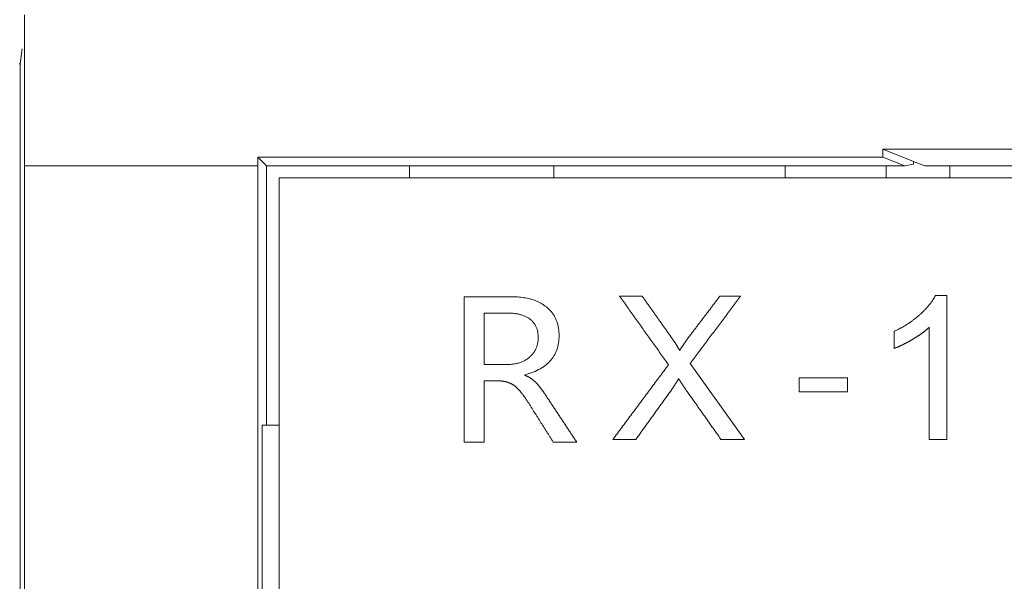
# Model space of a CAD drawing. Header units: millimetres. Extents: x 35 to 385, y -587 to 211.
# Tile 90 of 133: x 208.01 to 215.79, y -344.39 to -339.94. Entities that reach past the tile are written whole.
import ezdxf

# ---------------------------------------------------------------- set-up
doc = ezdxf.new("R2010")
doc.units = ezdxf.units.MM
doc.layers.add('3', color=7, linetype='Continuous', true_color=0xffffff)

msp = doc.modelspace()

# ---------------------------------------------------------------- linework, layer by layer
at = {"layer": '3', "color": 155, "linetype": 'Continuous', "lineweight": 18}
for p, q in [((208.0116, -340.2923), (208.0264, -340.1736)), ((208.0116, -340.2923), (208.0025, -340.2923)), ((208.0116, -340.2923), (208.0116, -373.984)), ((214.8321, -340.9671), (215.0764, -341.0646)), ((214.8321, -340.9671), (218.9881, -340.9671)), ((209.8902, -341.0296), (209.9601, -341.0995)), ((209.8902, -341.0296), (214.8321, -341.0296)), ((214.8321, -341.0296), (215.0073, -341.0995)), ((208.0456, -341.0995), (208.0456, -373.984)), ((209.8903, -363.448), (209.8903, -341.0995)), ((210.9601, -341.0995), (209.9601, -341.0995)), ((209.9601, -341.0995), (209.9601, -343.1511)), ((215.0073, -341.0995), (210.9601, -341.0995)), ((211.0898, -341.0995), (211.0898, -341.1947)), ((212.2304, -341.0995), (212.2304, -341.1947)), ((214.0601, -341.0996), (214.0601, -341.1948)), ((214.8601, -341.1948), (214.8601, -341.0996)), ((215.0073, -341.0995), (215.0764, -341.0857)), ((215.0764, -341.0641), (215.1638, -341.099)), ((215.0764, -341.0857), (215.0764, -341.0644)), ((215.1638, -341.099), (215.3636, -341.099)), ((215.3636, -341.0993), (215.3636, -341.1948)), ((215.3636, -341.0995), (218.4566, -341.0995)), ((210.0601, -341.1947), (219.8601, -341.1947)), ((210.0601, -341.1947), (210.0601, -365.7947)), ((212.9293, -342.1302), (212.7507, -342.1302)), ((213.7076, -342.1302), (213.5444, -342.1302)), ((215.3388, -342.1255), (215.2491, -342.1255)), ((215.3388, -343.2641), (215.3388, -342.1255)), ((214.9212, -342.4102), (214.9212, -342.5448)), ((215.1997, -342.3771), (215.1997, -343.2641)), ((213.7387, -343.2641), (213.3091, -342.6648)), ((210.0601, -343.1511), (209.9252, -343.1511)), ((209.9252, -343.1511), (209.9252, -351.393)), ((212.6989, -343.2641), (212.8792, -343.2641)), ((213.5529, -343.2641), (213.7387, -343.2641)), ((215.1997, -343.2641), (215.3388, -343.2641))]:
    msp.add_line(p, q, dxfattribs=at)
for points in [[(208.0449, -339.9053), (208.0451, -340.0245), (208.0452, -340.1436), (208.0453, -340.2629), (208.0454, -340.3823), (208.0455, -340.5017), (208.0456, -340.6211), (208.0456, -340.7407), (208.0456, -340.8603), (208.0456, -340.9799), (208.0456, -341.0995)], [(214.8321, -340.9671), (214.8321, -340.9684), (214.8321, -340.9696), (214.8321, -340.9709), (214.8321, -340.9721), (214.8321, -340.9734), (214.8321, -340.9746), (214.8321, -340.9759), (214.8321, -340.9771), (214.8321, -340.9784), (214.8321, -340.9796), (214.8321, -340.9809), (214.8321, -340.9821), (214.8321, -340.9834), (214.8321, -340.9846), (214.8321, -340.9859), (214.8321, -340.9871), (214.8321, -340.9884), (214.8321, -340.9896), (214.8321, -340.9909), (214.8321, -340.9921), (214.8321, -340.9934), (214.8321, -340.9946), (214.8321, -340.9959), (214.8321, -340.9971), (214.8321, -340.9984), (214.8321, -340.9996), (214.8321, -341.0009), (214.8321, -341.0021), (214.8321, -341.0034), (214.8321, -341.0046), (214.8321, -341.0059), (214.8321, -341.0071), (214.8321, -341.0084), (214.8321, -341.0096), (214.8321, -341.0109), (214.8321, -341.0121), (214.8321, -341.0134), (214.8321, -341.0146), (214.8321, -341.0159), (214.8321, -341.0171), (214.8321, -341.0184), (214.8321, -341.0196), (214.8321, -341.0209), (214.8321, -341.0221), (214.8321, -341.0234), (214.8321, -341.0246), (214.8321, -341.0259), (214.8321, -341.0271), (214.8321, -341.0284), (214.8321, -341.0296)], [(209.8902, -341.0995), (209.8902, -341.0981), (209.8902, -341.0967), (209.8902, -341.0953), (209.8902, -341.0939), (209.8902, -341.0925), (209.8902, -341.0911), (209.8902, -341.0897), (209.8902, -341.0883), (209.8902, -341.0869), (209.8902, -341.0855), (209.8902, -341.0841), (209.8902, -341.0827), (209.8902, -341.0814), (209.8902, -341.08), (209.8902, -341.0786), (209.8902, -341.0772), (209.8902, -341.0758), (209.8902, -341.0744), (209.8902, -341.073), (209.8902, -341.0716), (209.8902, -341.0702), (209.8902, -341.0688), (209.8902, -341.0674), (209.8902, -341.066), (209.8902, -341.0646), (209.8902, -341.0632), (209.8902, -341.0618), (209.8902, -341.0604), (209.8902, -341.059), (209.8902, -341.0576), (209.8902, -341.0562), (209.8902, -341.0548), (209.8902, -341.0534), (209.8902, -341.052), (209.8902, -341.0506), (209.8902, -341.0492), (209.8902, -341.0478), (209.8902, -341.0464), (209.8902, -341.045), (209.8902, -341.0436), (209.8902, -341.0422), (209.8902, -341.0408), (209.8902, -341.0394), (209.8902, -341.038), (209.8902, -341.0366), (209.8902, -341.0352), (209.8902, -341.0338), (209.8902, -341.0324), (209.8902, -341.031), (209.8902, -341.0296)], [(209.8902, -341.0995), (208.0456, -341.0995)], [(212.1722, -342.216), (212.1638, -342.2096), (212.1552, -342.2034), (212.1463, -342.1975), (212.1372, -342.1918), (212.1278, -342.1864), (212.1181, -342.1813), (212.1082, -342.1765), (212.0981, -342.1719), (212.0876, -342.1676), (212.077, -342.1636), (212.066, -342.1598), (212.0549, -342.1563), (212.0434, -342.1531), (212.0317, -342.1501), (212.0198, -342.1474), (212.0075, -342.145), (211.9951, -342.1428), (211.9823, -342.1409), (211.9693, -342.1393), (211.9561, -342.138), (211.9426, -342.1369), (211.9288, -342.1361), (211.9148, -342.1356), (211.9005, -342.1353), (211.886, -342.1353), (211.8715, -342.1353), (211.8569, -342.1353), (211.8424, -342.1353), (211.8278, -342.1353), (211.8133, -342.1353), (211.7988, -342.1353), (211.7842, -342.1353), (211.7697, -342.1353), (211.7552, -342.1353), (211.7406, -342.1353), (211.7261, -342.1353), (211.7115, -342.1353), (211.697, -342.1353), (211.6825, -342.1353), (211.6679, -342.1353), (211.6534, -342.1353), (211.6388, -342.1353), (211.6243, -342.1353), (211.6098, -342.1353), (211.5952, -342.1353), (211.5807, -342.1353), (211.5662, -342.1353), (211.5516, -342.1353), (211.5371, -342.1353), (211.5225, -342.1353)], [(211.5225, -342.1353), (211.5225, -342.1583), (211.5225, -342.1813), (211.5225, -342.2043), (211.5225, -342.2273), (211.5225, -342.2503), (211.5225, -342.2733), (211.5225, -342.2963), (211.5225, -342.3193), (211.5225, -342.3423), (211.5225, -342.3653), (211.5225, -342.3883), (211.5225, -342.4113), (211.5225, -342.4343), (211.5225, -342.4573), (211.5225, -342.4803), (211.5225, -342.5033), (211.5225, -342.5263), (211.5225, -342.5493), (211.5225, -342.5723), (211.5225, -342.5953), (211.5225, -342.6183), (211.5225, -342.6413), (211.5225, -342.6643), (211.5225, -342.6873), (211.5225, -342.7103), (211.5225, -342.7333), (211.5225, -342.7563), (211.5225, -342.7793), (211.5225, -342.8023), (211.5225, -342.8253), (211.5225, -342.8483), (211.5225, -342.8713), (211.5225, -342.8943), (211.5225, -342.9173), (211.5225, -342.9403), (211.5225, -342.9633), (211.5225, -342.9863), (211.5225, -343.0093), (211.5225, -343.0323), (211.5225, -343.0553), (211.5225, -343.0783), (211.5225, -343.1013), (211.5225, -343.1243), (211.5225, -343.1473), (211.5225, -343.1703), (211.5225, -343.1933), (211.5225, -343.2163), (211.5225, -343.2393), (211.5225, -343.2623), (211.5225, -343.2853)], [(212.7507, -342.1302), (212.7584, -342.1411), (212.7662, -342.152), (212.7739, -342.1628), (212.7816, -342.1737), (212.7894, -342.1845), (212.7971, -342.1954), (212.8048, -342.2063), (212.8126, -342.2171), (212.8203, -342.228), (212.828, -342.2389), (212.8358, -342.2497), (212.8435, -342.2606), (212.8512, -342.2714), (212.859, -342.2823), (212.8667, -342.2932), (212.8744, -342.304), (212.8822, -342.3149), (212.8899, -342.3257), (212.8976, -342.3366), (212.9054, -342.3475), (212.9131, -342.3583), (212.9208, -342.3692), (212.9286, -342.3801), (212.9363, -342.3909), (212.944, -342.4018), (212.9518, -342.4126), (212.9595, -342.4235), (212.9673, -342.4344), (212.975, -342.4452), (212.9827, -342.4561), (212.9905, -342.4669), (212.9982, -342.4778), (213.006, -342.4887), (213.0137, -342.4995), (213.0214, -342.5104), (213.0292, -342.5213), (213.0369, -342.5321), (213.0447, -342.543), (213.0524, -342.5538), (213.0602, -342.5647), (213.0679, -342.5756), (213.0757, -342.5864), (213.0834, -342.5973), (213.0911, -342.6081), (213.0989, -342.619), (213.1066, -342.6299), (213.1144, -342.6407), (213.1221, -342.6516), (213.1299, -342.6624), (213.1376, -342.6733)], [(213.1353, -342.421), (213.1311, -342.4152), (213.127, -342.4094), (213.1229, -342.4036), (213.1188, -342.3978), (213.1147, -342.392), (213.1106, -342.3862), (213.1065, -342.3804), (213.1023, -342.3745), (213.0982, -342.3687), (213.0941, -342.3629), (213.09, -342.3571), (213.0859, -342.3513), (213.0818, -342.3455), (213.0776, -342.3396), (213.0735, -342.3338), (213.0694, -342.328), (213.0653, -342.3222), (213.0612, -342.3164), (213.057, -342.3106), (213.0529, -342.3047), (213.0488, -342.2989), (213.0447, -342.2931), (213.0405, -342.2873), (213.0364, -342.2815), (213.0323, -342.2756), (213.0282, -342.2698), (213.0241, -342.264), (213.0199, -342.2582), (213.0158, -342.2524), (213.0117, -342.2465), (213.0076, -342.2407), (213.0035, -342.2349), (212.9993, -342.2291), (212.9952, -342.2233), (212.9911, -342.2174), (212.987, -342.2116), (212.9829, -342.2058), (212.9787, -342.2), (212.9746, -342.1942), (212.9705, -342.1884), (212.9664, -342.1826), (212.9623, -342.1767), (212.9581, -342.1709), (212.954, -342.1651), (212.9499, -342.1593), (212.9458, -342.1535), (212.9417, -342.1477), (212.9376, -342.1419), (212.9335, -342.136), (212.9293, -342.1302)], [(213.3091, -342.6648), (213.3171, -342.6541), (213.3251, -342.6434), (213.3331, -342.6327), (213.341, -342.622), (213.349, -342.6113), (213.357, -342.6006), (213.3649, -342.5899), (213.3729, -342.5792), (213.3809, -342.5685), (213.3889, -342.5578), (213.3968, -342.5472), (213.4048, -342.5365), (213.4128, -342.5258), (213.4207, -342.5151), (213.4287, -342.5044), (213.4367, -342.4937), (213.4446, -342.483), (213.4526, -342.4723), (213.4606, -342.4616), (213.4685, -342.451), (213.4765, -342.4403), (213.4845, -342.4296), (213.4925, -342.4189), (213.5004, -342.4082), (213.5084, -342.3975), (213.5164, -342.3868), (213.5243, -342.3761), (213.5323, -342.3655), (213.5403, -342.3548), (213.5482, -342.3441), (213.5562, -342.3334), (213.5642, -342.3227), (213.5721, -342.312), (213.5801, -342.3013), (213.5881, -342.2906), (213.596, -342.2799), (213.604, -342.2693), (213.612, -342.2586), (213.6199, -342.2479), (213.6279, -342.2372), (213.6359, -342.2265), (213.6439, -342.2158), (213.6518, -342.2051), (213.6598, -342.1944), (213.6678, -342.1837), (213.6757, -342.173), (213.6837, -342.1623), (213.6917, -342.1516), (213.6997, -342.1409), (213.7076, -342.1302)], [(213.5444, -342.1302), (213.5398, -342.1363), (213.5352, -342.1423), (213.5307, -342.1483), (213.5261, -342.1543), (213.5215, -342.1603), (213.517, -342.1663), (213.5124, -342.1723), (213.5079, -342.1783), (213.5033, -342.1844), (213.4987, -342.1904), (213.4942, -342.1964), (213.4896, -342.2024), (213.4851, -342.2084), (213.4805, -342.2144), (213.4759, -342.2205), (213.4714, -342.2265), (213.4668, -342.2325), (213.4622, -342.2385), (213.4577, -342.2445), (213.4531, -342.2505), (213.4486, -342.2566), (213.444, -342.2626), (213.4394, -342.2686), (213.4349, -342.2746), (213.4303, -342.2806), (213.4258, -342.2866), (213.4212, -342.2927), (213.4166, -342.2987), (213.4121, -342.3047), (213.4075, -342.3107), (213.4029, -342.3167), (213.3984, -342.3228), (213.3938, -342.3288), (213.3893, -342.3348), (213.3847, -342.3408), (213.3801, -342.3469), (213.3756, -342.3529), (213.371, -342.3589), (213.3665, -342.3649), (213.3619, -342.371), (213.3573, -342.377), (213.3528, -342.383), (213.3482, -342.389), (213.3437, -342.3951), (213.3391, -342.4011), (213.3345, -342.4071), (213.33, -342.4132), (213.3254, -342.4192), (213.3208, -342.4252), (213.3163, -342.4313)], [(215.2491, -342.1255), (215.2476, -342.1284), (215.2461, -342.1314), (215.2446, -342.1344), (215.243, -342.1373), (215.2413, -342.1403), (215.2397, -342.1432), (215.238, -342.1462), (215.2362, -342.1492), (215.2344, -342.1521), (215.2326, -342.1551), (215.2307, -342.1581), (215.2287, -342.1611), (215.2268, -342.1641), (215.2248, -342.1671), (215.2227, -342.1701), (215.2206, -342.1731), (215.2185, -342.1761), (215.2164, -342.1791), (215.2141, -342.1821), (215.2119, -342.1851), (215.2096, -342.1881), (215.2073, -342.1911), (215.2049, -342.1941), (215.2025, -342.1972), (215.2, -342.2002), (215.1975, -342.2032), (215.195, -342.2063), (215.1924, -342.2093), (215.1898, -342.2124), (215.1871, -342.2154), (215.1844, -342.2185), (215.1817, -342.2215), (215.1789, -342.2246), (215.1761, -342.2276), (215.1732, -342.2307), (215.1703, -342.2338), (215.1674, -342.2369), (215.1644, -342.2399), (215.1614, -342.243), (215.1583, -342.2461), (215.1552, -342.2492), (215.152, -342.2523), (215.1489, -342.2554), (215.1456, -342.2585), (215.1423, -342.2616), (215.139, -342.2647), (215.1357, -342.2678), (215.1323, -342.271), (215.1288, -342.2741), (215.1254, -342.2772)], [(212.0023, -342.7529), (212.0195, -342.7482), (212.036, -342.7431), (212.052, -342.7376), (212.0675, -342.7318), (212.0824, -342.7257), (212.0967, -342.7192), (212.1105, -342.7123), (212.1237, -342.7051), (212.1363, -342.6976), (212.1484, -342.6897), (212.1599, -342.6814), (212.1709, -342.6729), (212.1813, -342.6639), (212.1911, -342.6546), (212.2004, -342.645), (212.2092, -342.635), (212.2173, -342.6247), (212.2249, -342.614), (212.232, -342.603), (212.2384, -342.5916), (212.2444, -342.5799), (212.2497, -342.5678), (212.2545, -342.5554), (212.2588, -342.5426), (212.2624, -342.5295), (212.2656, -342.516), (212.2681, -342.5022), (212.2701, -342.4881), (212.2715, -342.4736), (212.2724, -342.4587), (212.2727, -342.4435), (212.2725, -342.4283), (212.2717, -342.4134), (212.2703, -342.3989), (212.2684, -342.3848), (212.2659, -342.371), (212.2628, -342.3576), (212.2592, -342.3446), (212.255, -342.3319), (212.2503, -342.3195), (212.245, -342.3076), (212.2391, -342.296), (212.2327, -342.2847), (212.2257, -342.2738), (212.2182, -342.2633), (212.2101, -342.2531), (212.2015, -342.2433), (212.1923, -342.2339), (212.1825, -342.2248), (212.1722, -342.216)], [(211.68, -342.2651), (211.68, -342.2732), (211.68, -342.2813), (211.68, -342.2894), (211.68, -342.2976), (211.68, -342.3057), (211.68, -342.3138), (211.68, -342.3219), (211.68, -342.3301), (211.68, -342.3382), (211.68, -342.3463), (211.68, -342.3544), (211.68, -342.3626), (211.68, -342.3707), (211.68, -342.3788), (211.68, -342.3869), (211.68, -342.3951), (211.68, -342.4032), (211.68, -342.4113), (211.68, -342.4194), (211.68, -342.4276), (211.68, -342.4357), (211.68, -342.4438), (211.68, -342.4519), (211.68, -342.4601), (211.68, -342.4682), (211.68, -342.4763), (211.68, -342.4844), (211.68, -342.4926), (211.68, -342.5007), (211.68, -342.5088), (211.68, -342.5169), (211.68, -342.5251), (211.68, -342.5332), (211.68, -342.5413), (211.68, -342.5494), (211.68, -342.5576), (211.68, -342.5657), (211.68, -342.5738), (211.68, -342.5819), (211.68, -342.5901), (211.68, -342.5982), (211.68, -342.6063), (211.68, -342.6144), (211.68, -342.6226), (211.68, -342.6307), (211.68, -342.6388), (211.68, -342.6469), (211.68, -342.6551), (211.68, -342.6632), (211.68, -342.6713)], [(212.0463, -342.3157), (212.0418, -342.3122), (212.0372, -342.3087), (212.0324, -342.3054), (212.0275, -342.3022), (212.0224, -342.2992), (212.0172, -342.2962), (212.0119, -342.2934), (212.0064, -342.2908), (212.0007, -342.2882), (211.9949, -342.2858), (211.989, -342.2836), (211.9829, -342.2814), (211.9767, -342.2794), (211.9703, -342.2775), (211.9638, -342.2758), (211.9571, -342.2742), (211.9503, -342.2727), (211.9434, -342.2713), (211.9363, -342.2701), (211.929, -342.269), (211.9216, -342.2681), (211.9141, -342.2672), (211.9064, -342.2666), (211.8986, -342.266), (211.8906, -342.2656), (211.8825, -342.2653), (211.8742, -342.2651), (211.8658, -342.2651), (211.8574, -342.2651), (211.8489, -342.2651), (211.8405, -342.2651), (211.832, -342.2651), (211.8236, -342.2651), (211.8151, -342.2651), (211.8067, -342.2651), (211.7983, -342.2651), (211.7898, -342.2651), (211.7814, -342.2651), (211.7729, -342.2651), (211.7645, -342.2651), (211.756, -342.2651), (211.7476, -342.2651), (211.7391, -342.2651), (211.7307, -342.2651), (211.7222, -342.2651), (211.7138, -342.2651), (211.7054, -342.2651), (211.6969, -342.2651), (211.6885, -342.2651), (211.68, -342.2651)], [(215.1254, -342.2772), (215.1219, -342.2803), (215.1183, -342.2834), (215.1148, -342.2865), (215.1112, -342.2896), (215.1076, -342.2926), (215.104, -342.2956), (215.1003, -342.2987), (215.0966, -342.3016), (215.0929, -342.3046), (215.0892, -342.3076), (215.0855, -342.3105), (215.0817, -342.3134), (215.0779, -342.3163), (215.0741, -342.3192), (215.0702, -342.322), (215.0664, -342.3249), (215.0625, -342.3277), (215.0586, -342.3305), (215.0546, -342.3333), (215.0507, -342.336), (215.0467, -342.3388), (215.0427, -342.3415), (215.0387, -342.3442), (215.0346, -342.3469), (215.0306, -342.3496), (215.0265, -342.3522), (215.0223, -342.3548), (215.0182, -342.3575), (215.014, -342.3601), (215.0098, -342.3626), (215.0056, -342.3652), (215.0014, -342.3677), (214.9971, -342.3702), (214.9928, -342.3727), (214.9885, -342.3752), (214.9842, -342.3777), (214.9798, -342.3801), (214.9755, -342.3825), (214.9711, -342.3849), (214.9667, -342.3873), (214.9622, -342.3897), (214.9577, -342.392), (214.9532, -342.3944), (214.9487, -342.3967), (214.9442, -342.399), (214.9396, -342.4013), (214.935, -342.4035), (214.9304, -342.4057), (214.9258, -342.408), (214.9212, -342.4102)], [(212.0404, -342.612), (212.0455, -342.6073), (212.0503, -342.6026), (212.055, -342.5977), (212.0595, -342.5927), (212.0638, -342.5876), (212.0679, -342.5824), (212.0718, -342.5771), (212.0755, -342.5717), (212.079, -342.5661), (212.0823, -342.5605), (212.0854, -342.5547), (212.0882, -342.5489), (212.0909, -342.5429), (212.0934, -342.5368), (212.0957, -342.5307), (212.0978, -342.5244), (212.0997, -342.518), (212.1013, -342.5114), (212.1028, -342.5048), (212.1041, -342.4981), (212.1052, -342.4912), (212.1061, -342.4843), (212.1068, -342.4772), (212.1072, -342.47), (212.1075, -342.4627), (212.1076, -342.4553), (212.1075, -342.4479), (212.1071, -342.4407), (212.1066, -342.4336), (212.1058, -342.4266), (212.1049, -342.4198), (212.1037, -342.4131), (212.1023, -342.4066), (212.1007, -342.4001), (212.0989, -342.3938), (212.0969, -342.3877), (212.0946, -342.3817), (212.0922, -342.3758), (212.0895, -342.37), (212.0866, -342.3644), (212.0836, -342.3589), (212.0803, -342.3536), (212.0768, -342.3484), (212.073, -342.3433), (212.0691, -342.3384), (212.065, -342.3336), (212.0606, -342.3289), (212.056, -342.3244), (212.0513, -342.32), (212.0463, -342.3157)], [(213.2266, -342.5605), (213.2255, -342.5585), (213.2244, -342.5565), (213.2232, -342.5544), (213.222, -342.5524), (213.2208, -342.5502), (213.2196, -342.5481), (213.2183, -342.5459), (213.217, -342.5437), (213.2156, -342.5415), (213.2143, -342.5392), (213.2129, -342.5369), (213.2114, -342.5345), (213.21, -342.5322), (213.2085, -342.5298), (213.207, -342.5273), (213.2054, -342.5249), (213.2038, -342.5223), (213.2022, -342.5198), (213.2006, -342.5172), (213.1989, -342.5146), (213.1972, -342.512), (213.1955, -342.5093), (213.1937, -342.5066), (213.192, -342.5039), (213.1901, -342.5011), (213.1883, -342.4983), (213.1864, -342.4955), (213.1845, -342.4926), (213.1826, -342.4897), (213.1806, -342.4868), (213.1786, -342.4838), (213.1766, -342.4808), (213.1746, -342.4778), (213.1725, -342.4747), (213.1704, -342.4716), (213.1682, -342.4684), (213.1661, -342.4653), (213.1639, -342.4621), (213.1616, -342.4588), (213.1594, -342.4556), (213.1571, -342.4523), (213.1548, -342.4489), (213.1525, -342.4456), (213.1501, -342.4422), (213.1477, -342.4387), (213.1453, -342.4353), (213.1428, -342.4317), (213.1403, -342.4282), (213.1378, -342.4246), (213.1353, -342.421)], [(213.3163, -342.4313), (213.3142, -342.4339), (213.3121, -342.4366), (213.3101, -342.4393), (213.308, -342.442), (213.306, -342.4446), (213.304, -342.4473), (213.302, -342.4499), (213.3, -342.4526), (213.298, -342.4552), (213.296, -342.4579), (213.2941, -342.4605), (213.2921, -342.4632), (213.2902, -342.4658), (213.2883, -342.4684), (213.2863, -342.4711), (213.2844, -342.4737), (213.2826, -342.4763), (213.2807, -342.4789), (213.2788, -342.4815), (213.277, -342.4842), (213.2751, -342.4868), (213.2733, -342.4894), (213.2715, -342.492), (213.2697, -342.4946), (213.2679, -342.4971), (213.2661, -342.4997), (213.2643, -342.5023), (213.2626, -342.5049), (213.2608, -342.5075), (213.2591, -342.51), (213.2573, -342.5126), (213.2556, -342.5152), (213.2539, -342.5177), (213.2522, -342.5203), (213.2505, -342.5228), (213.2489, -342.5254), (213.2472, -342.5279), (213.2456, -342.5304), (213.2439, -342.533), (213.2423, -342.5355), (213.2407, -342.538), (213.2391, -342.5405), (213.2375, -342.543), (213.2359, -342.5455), (213.2343, -342.548), (213.2328, -342.5505), (213.2312, -342.553), (213.2297, -342.5555), (213.2281, -342.558), (213.2266, -342.5605)], [(215.0678, -342.4729), (215.071, -342.471), (215.0742, -342.469), (215.0774, -342.4671), (215.0806, -342.4652), (215.0837, -342.4633), (215.0868, -342.4614), (215.0899, -342.4594), (215.093, -342.4575), (215.0961, -342.4556), (215.0991, -342.4537), (215.1021, -342.4517), (215.1051, -342.4498), (215.108, -342.4479), (215.1109, -342.446), (215.1138, -342.4441), (215.1167, -342.4421), (215.1196, -342.4402), (215.1224, -342.4383), (215.1252, -342.4364), (215.128, -342.4345), (215.1307, -342.4325), (215.1335, -342.4306), (215.1362, -342.4287), (215.1389, -342.4268), (215.1415, -342.4249), (215.1442, -342.4229), (215.1468, -342.421), (215.1493, -342.4191), (215.1519, -342.4172), (215.1544, -342.4153), (215.1569, -342.4134), (215.1594, -342.4115), (215.1619, -342.4095), (215.1643, -342.4076), (215.1667, -342.4057), (215.1691, -342.4038), (215.1714, -342.4019), (215.1738, -342.4), (215.1761, -342.3981), (215.1783, -342.3962), (215.1806, -342.3942), (215.1828, -342.3923), (215.185, -342.3904), (215.1872, -342.3885), (215.1893, -342.3866), (215.1915, -342.3847), (215.1936, -342.3828), (215.1956, -342.3809), (215.1977, -342.379), (215.1997, -342.3771)], [(214.9212, -342.5448), (214.9238, -342.5439), (214.9264, -342.5429), (214.929, -342.5419), (214.9317, -342.5408), (214.9343, -342.5398), (214.937, -342.5387), (214.9397, -342.5376), (214.9424, -342.5365), (214.9451, -342.5354), (214.9478, -342.5343), (214.9505, -342.5331), (214.9533, -342.5319), (214.956, -342.5307), (214.9588, -342.5295), (214.9616, -342.5283), (214.9644, -342.527), (214.9672, -342.5257), (214.9701, -342.5245), (214.9729, -342.5231), (214.9758, -342.5218), (214.9786, -342.5205), (214.9815, -342.5191), (214.9844, -342.5177), (214.9873, -342.5163), (214.9902, -342.5149), (214.9932, -342.5134), (214.9961, -342.512), (214.9991, -342.5105), (215.0021, -342.509), (215.0051, -342.5074), (215.0081, -342.5059), (215.0111, -342.5043), (215.0141, -342.5028), (215.0172, -342.5012), (215.0202, -342.4995), (215.0233, -342.4979), (215.0264, -342.4962), (215.0295, -342.4946), (215.0326, -342.4929), (215.0357, -342.4911), (215.0389, -342.4894), (215.042, -342.4876), (215.0452, -342.4859), (215.0484, -342.4841), (215.0516, -342.4823), (215.0548, -342.4804), (215.058, -342.4786), (215.0612, -342.4767), (215.0645, -342.4748), (215.0678, -342.4729)], [(211.68, -342.6713), (211.688, -342.6713), (211.696, -342.6713), (211.704, -342.6713), (211.7121, -342.6713), (211.7201, -342.6713), (211.7281, -342.6713), (211.7361, -342.6713), (211.7441, -342.6713), (211.7521, -342.6713), (211.7601, -342.6713), (211.7681, -342.6713), (211.7761, -342.6713), (211.7841, -342.6713), (211.7921, -342.6713), (211.8002, -342.6713), (211.8082, -342.6713), (211.8162, -342.6713), (211.8242, -342.6713), (211.8322, -342.6713), (211.8402, -342.6713), (211.8482, -342.6713), (211.8562, -342.6713), (211.8642, -342.6713), (211.8722, -342.6713), (211.8801, -342.671), (211.8878, -342.6707), (211.8954, -342.6701), (211.903, -342.6694), (211.9104, -342.6685), (211.9177, -342.6675), (211.9249, -342.6663), (211.932, -342.6649), (211.9389, -342.6633), (211.9458, -342.6616), (211.9526, -342.6598), (211.9592, -342.6577), (211.9657, -342.6555), (211.9721, -342.6532), (211.9784, -342.6507), (211.9846, -342.648), (211.9907, -342.6451), (211.9967, -342.6421), (212.0025, -342.6389), (212.0083, -342.6356), (212.0139, -342.632), (212.0194, -342.6284), (212.0248, -342.6245), (212.0301, -342.6205), (212.0353, -342.6163), (212.0404, -342.612)], [(213.1376, -342.6733), (213.1289, -342.6851), (213.1201, -342.697), (213.1113, -342.7088), (213.1025, -342.7206), (213.0938, -342.7324), (213.085, -342.7442), (213.0762, -342.7561), (213.0674, -342.7679), (213.0587, -342.7797), (213.0499, -342.7915), (213.0411, -342.8033), (213.0323, -342.8151), (213.0236, -342.827), (213.0148, -342.8388), (213.006, -342.8506), (212.9972, -342.8624), (212.9885, -342.8742), (212.9797, -342.886), (212.9709, -342.8978), (212.9621, -342.9096), (212.9534, -342.9215), (212.9446, -342.9333), (212.9358, -342.9451), (212.927, -342.9569), (212.9183, -342.9687), (212.9095, -342.9805), (212.9007, -342.9923), (212.8919, -343.0041), (212.8832, -343.016), (212.8744, -343.0278), (212.8656, -343.0396), (212.8568, -343.0514), (212.8481, -343.0632), (212.8393, -343.075), (212.8305, -343.0868), (212.8217, -343.0987), (212.813, -343.1105), (212.8042, -343.1223), (212.7954, -343.1341), (212.7866, -343.1459), (212.7779, -343.1577), (212.7691, -343.1696), (212.7603, -343.1814), (212.7515, -343.1932), (212.7428, -343.205), (212.734, -343.2168), (212.7252, -343.2286), (212.7164, -343.2405), (212.7077, -343.2523), (212.6989, -343.2641)], [(212.0023, -342.7568), (212.0023, -342.7567), (212.0023, -342.7566), (212.0023, -342.7566), (212.0023, -342.7565), (212.0023, -342.7564), (212.0023, -342.7563), (212.0023, -342.7563), (212.0023, -342.7562), (212.0023, -342.7561), (212.0023, -342.756), (212.0023, -342.7559), (212.0023, -342.7559), (212.0023, -342.7558), (212.0023, -342.7557), (212.0023, -342.7556), (212.0023, -342.7556), (212.0023, -342.7555), (212.0023, -342.7554), (212.0023, -342.7553), (212.0023, -342.7552), (212.0023, -342.7552), (212.0023, -342.7551), (212.0023, -342.755), (212.0023, -342.7549), (212.0023, -342.7548), (212.0023, -342.7548), (212.0023, -342.7547), (212.0023, -342.7546), (212.0023, -342.7545), (212.0023, -342.7545), (212.0023, -342.7544), (212.0023, -342.7543), (212.0023, -342.7542), (212.0023, -342.7541), (212.0023, -342.7541), (212.0023, -342.754), (212.0023, -342.7539), (212.0023, -342.7538), (212.0023, -342.7538), (212.0023, -342.7537), (212.0023, -342.7536), (212.0023, -342.7535), (212.0023, -342.7534), (212.0023, -342.7534), (212.0023, -342.7533), (212.0023, -342.7532), (212.0023, -342.7531), (212.0023, -342.7531), (212.0023, -342.753), (212.0023, -342.7529)], [(212.0893, -342.8139), (212.0878, -342.8124), (212.0864, -342.8109), (212.0849, -342.8095), (212.0834, -342.808), (212.0818, -342.8066), (212.0803, -342.8052), (212.0788, -342.8038), (212.0772, -342.8024), (212.0757, -342.8011), (212.0741, -342.7997), (212.0725, -342.7984), (212.0709, -342.797), (212.0693, -342.7957), (212.0677, -342.7944), (212.0661, -342.7931), (212.0645, -342.7919), (212.0628, -342.7906), (212.0611, -342.7894), (212.0595, -342.7881), (212.0578, -342.7869), (212.0561, -342.7857), (212.0544, -342.7845), (212.0527, -342.7834), (212.051, -342.7822), (212.0492, -342.7811), (212.0475, -342.7799), (212.0457, -342.7788), (212.044, -342.7777), (212.0422, -342.7766), (212.0404, -342.7755), (212.0386, -342.7745), (212.0368, -342.7734), (212.035, -342.7724), (212.0332, -342.7713), (212.0313, -342.7703), (212.0295, -342.7693), (212.0276, -342.7684), (212.0257, -342.7674), (212.0238, -342.7664), (212.0219, -342.7655), (212.02, -342.7646), (212.0181, -342.7636), (212.0162, -342.7627), (212.0142, -342.7619), (212.0123, -342.761), (212.0103, -342.7601), (212.0083, -342.7593), (212.0063, -342.7584), (212.0043, -342.7576), (212.0023, -342.7568)], [(211.68, -342.8011), (211.6823, -342.8011), (211.6845, -342.8011), (211.6868, -342.8011), (211.6891, -342.8011), (211.6913, -342.8011), (211.6936, -342.8011), (211.6959, -342.8011), (211.6981, -342.8011), (211.7004, -342.8011), (211.7027, -342.8011), (211.7049, -342.8011), (211.7072, -342.8011), (211.7095, -342.8011), (211.7117, -342.8011), (211.714, -342.8011), (211.7163, -342.8011), (211.7185, -342.8011), (211.7208, -342.8011), (211.723, -342.8011), (211.7253, -342.8011), (211.7276, -342.8011), (211.7298, -342.8011), (211.7321, -342.8011), (211.7344, -342.8011), (211.7366, -342.8011), (211.7389, -342.8011), (211.7412, -342.8011), (211.7434, -342.8011), (211.7457, -342.8011), (211.748, -342.8011), (211.7502, -342.8011), (211.7525, -342.8011), (211.7548, -342.8011), (211.757, -342.8011), (211.7593, -342.8011), (211.7615, -342.8011), (211.7638, -342.8011), (211.7661, -342.8011), (211.7683, -342.8011), (211.7706, -342.8011), (211.7729, -342.8011), (211.7751, -342.8011), (211.7774, -342.8011), (211.7797, -342.8011), (211.7819, -342.8011), (211.7842, -342.8011), (211.7865, -342.8011), (211.7887, -342.8011), (211.791, -342.8011), (211.7933, -342.8011)], [(211.68, -343.2853), (211.68, -343.2756), (211.68, -343.2659), (211.68, -343.2562), (211.68, -343.2466), (211.68, -343.2369), (211.68, -343.2272), (211.68, -343.2175), (211.68, -343.2078), (211.68, -343.1981), (211.68, -343.1885), (211.68, -343.1788), (211.68, -343.1691), (211.68, -343.1594), (211.68, -343.1497), (211.68, -343.14), (211.68, -343.1303), (211.68, -343.1207), (211.68, -343.111), (211.68, -343.1013), (211.68, -343.0916), (211.68, -343.0819), (211.68, -343.0722), (211.68, -343.0626), (211.68, -343.0529), (211.68, -343.0432), (211.68, -343.0335), (211.68, -343.0238), (211.68, -343.0141), (211.68, -343.0044), (211.68, -342.9948), (211.68, -342.9851), (211.68, -342.9754), (211.68, -342.9657), (211.68, -342.956), (211.68, -342.9463), (211.68, -342.9367), (211.68, -342.927), (211.68, -342.9173), (211.68, -342.9076), (211.68, -342.8979), (211.68, -342.8882), (211.68, -342.8785), (211.68, -342.8689), (211.68, -342.8592), (211.68, -342.8495), (211.68, -342.8398), (211.68, -342.8301), (211.68, -342.8204), (211.68, -342.8108), (211.68, -342.8011)], [(211.7933, -342.8011), (211.796, -342.8011), (211.7988, -342.8012), (211.8016, -342.8012), (211.8043, -342.8014), (211.807, -342.8015), (211.8097, -342.8017), (211.8124, -342.8018), (211.8151, -342.8021), (211.8178, -342.8023), (211.8204, -342.8026), (211.8231, -342.8029), (211.8257, -342.8032), (211.8283, -342.8036), (211.8309, -342.8039), (211.8334, -342.8043), (211.836, -342.8048), (211.8385, -342.8052), (211.841, -342.8057), (211.8436, -342.8062), (211.846, -342.8068), (211.8485, -342.8074), (211.851, -342.808), (211.8534, -342.8086), (211.8559, -342.8092), (211.8583, -342.8099), (211.8607, -342.8106), (211.8631, -342.8114), (211.8654, -342.8121), (211.8678, -342.8129), (211.8701, -342.8137), (211.8724, -342.8146), (211.8747, -342.8154), (211.877, -342.8163), (211.8793, -342.8173), (211.8816, -342.8182), (211.8838, -342.8192), (211.886, -342.8202), (211.8882, -342.8213), (211.8904, -342.8223), (211.8926, -342.8234), (211.8948, -342.8245), (211.8969, -342.8257), (211.8991, -342.8269), (211.9012, -342.8281), (211.9033, -342.8293), (211.9054, -342.8306), (211.9074, -342.8318), (211.9095, -342.8332), (211.9115, -342.8345), (211.9136, -342.8359)], [(211.9136, -342.8359), (211.9189, -342.8397), (211.9244, -342.8439), (211.9299, -342.8484), (211.9354, -342.8533), (211.9411, -342.8586), (211.9467, -342.8641), (211.9525, -342.8701), (211.9583, -342.8764), (211.9642, -342.883), (211.9701, -342.89), (211.9761, -342.8973), (211.9822, -342.905), (211.9883, -342.9131), (211.9944, -342.9215), (212.0007, -342.9302), (212.007, -342.9393), (212.0133, -342.9487), (212.0197, -342.9585), (212.0262, -342.9686), (212.0326, -342.9788), (212.0391, -342.989), (212.0456, -342.9993), (212.052, -343.0095), (212.0585, -343.0197), (212.0649, -343.0299), (212.0714, -343.0401), (212.0779, -343.0503), (212.0843, -343.0605), (212.0908, -343.0707), (212.0973, -343.081), (212.1037, -343.0912), (212.1102, -343.1014), (212.1166, -343.1116), (212.1231, -343.1218), (212.1296, -343.132), (212.136, -343.1423), (212.1425, -343.1525), (212.1489, -343.1627), (212.1554, -343.1729), (212.1618, -343.1831), (212.1683, -343.1933), (212.1748, -343.2036), (212.1812, -343.2138), (212.1877, -343.224), (212.1941, -343.2342), (212.2006, -343.2444), (212.2071, -343.2546), (212.2135, -343.2649), (212.22, -343.2751), (212.2264, -343.2853)], [(212.184, -342.9409), (212.1816, -342.9373), (212.1793, -342.9338), (212.177, -342.9303), (212.1748, -342.9268), (212.1725, -342.9234), (212.1703, -342.9201), (212.1681, -342.9167), (212.1659, -342.9135), (212.1637, -342.9102), (212.1615, -342.907), (212.1594, -342.9039), (212.1572, -342.9008), (212.1551, -342.8977), (212.153, -342.8947), (212.1509, -342.8917), (212.1489, -342.8888), (212.1468, -342.8859), (212.1448, -342.883), (212.1428, -342.8802), (212.1408, -342.8774), (212.1388, -342.8747), (212.1369, -342.872), (212.1349, -342.8694), (212.133, -342.8668), (212.1311, -342.8642), (212.1292, -342.8617), (212.1274, -342.8592), (212.1255, -342.8568), (212.1237, -342.8544), (212.1219, -342.852), (212.1201, -342.8497), (212.1183, -342.8475), (212.1165, -342.8452), (212.1148, -342.8431), (212.1131, -342.8409), (212.1114, -342.8388), (212.1097, -342.8368), (212.108, -342.8348), (212.1063, -342.8328), (212.1047, -342.8309), (212.1031, -342.829), (212.1015, -342.8271), (212.0999, -342.8253), (212.0983, -342.8236), (212.0968, -342.8218), (212.0953, -342.8202), (212.0937, -342.8185), (212.0923, -342.8169), (212.0908, -342.8154), (212.0893, -342.8139)], [(213.1639, -342.869), (213.1646, -342.8681), (213.1652, -342.8671), (213.1659, -342.8661), (213.1667, -342.8651), (213.1674, -342.864), (213.1681, -342.8629), (213.1689, -342.8618), (213.1697, -342.8606), (213.1705, -342.8594), (213.1713, -342.8582), (213.1721, -342.8569), (213.173, -342.8557), (213.1739, -342.8543), (213.1747, -342.853), (213.1756, -342.8516), (213.1766, -342.8502), (213.1775, -342.8488), (213.1785, -342.8473), (213.1794, -342.8458), (213.1804, -342.8442), (213.1814, -342.8427), (213.1825, -342.8411), (213.1835, -342.8395), (213.1846, -342.8378), (213.1856, -342.8361), (213.1867, -342.8344), (213.1878, -342.8326), (213.189, -342.8308), (213.1901, -342.829), (213.1913, -342.8272), (213.1924, -342.8253), (213.1936, -342.8234), (213.1949, -342.8214), (213.1961, -342.8195), (213.1973, -342.8175), (213.1986, -342.8154), (213.1999, -342.8134), (213.2012, -342.8113), (213.2025, -342.8092), (213.2038, -342.807), (213.2052, -342.8048), (213.2065, -342.8026), (213.2079, -342.8003), (213.2093, -342.7981), (213.2107, -342.7958), (213.2122, -342.7934), (213.2136, -342.7911), (213.2151, -342.7887), (213.2166, -342.7862), (213.2181, -342.7838)], [(213.2181, -342.7838), (213.2191, -342.7854), (213.2201, -342.787), (213.2212, -342.7887), (213.2222, -342.7903), (213.2232, -342.7919), (213.2242, -342.7935), (213.2252, -342.7951), (213.2262, -342.7967), (213.2272, -342.7983), (213.2282, -342.7999), (213.2293, -342.8015), (213.2303, -342.8031), (213.2313, -342.8047), (213.2323, -342.8063), (213.2333, -342.8078), (213.2343, -342.8094), (213.2353, -342.811), (213.2363, -342.8125), (213.2373, -342.8141), (213.2382, -342.8156), (213.2392, -342.8172), (213.2402, -342.8187), (213.2412, -342.8203), (213.2422, -342.8218), (213.2432, -342.8233), (213.2442, -342.8248), (213.2452, -342.8264), (213.2462, -342.8279), (213.2471, -342.8294), (213.2481, -342.8309), (213.2491, -342.8324), (213.2501, -342.8339), (213.2511, -342.8353), (213.252, -342.8368), (213.253, -342.8383), (213.254, -342.8398), (213.255, -342.8412), (213.2559, -342.8427), (213.2569, -342.8442), (213.2579, -342.8456), (213.2588, -342.847), (213.2598, -342.8485), (213.2608, -342.8499), (213.2617, -342.8513), (213.2627, -342.8528), (213.2637, -342.8542), (213.2646, -342.8556), (213.2656, -342.857), (213.2666, -342.8584), (213.2675, -342.8598)], [(214.5543, -342.7763), (214.5467, -342.7763), (214.539, -342.7763), (214.5314, -342.7763), (214.5238, -342.7763), (214.5161, -342.7763), (214.5085, -342.7763), (214.5008, -342.7763), (214.4932, -342.7763), (214.4856, -342.7763), (214.4779, -342.7763), (214.4703, -342.7763), (214.4627, -342.7763), (214.455, -342.7763), (214.4474, -342.7763), (214.4398, -342.7763), (214.4321, -342.7763), (214.4245, -342.7763), (214.4169, -342.7763), (214.4092, -342.7763), (214.4016, -342.7763), (214.3939, -342.7763), (214.3863, -342.7763), (214.3787, -342.7763), (214.371, -342.7763), (214.3634, -342.7763), (214.3558, -342.7763), (214.3481, -342.7763), (214.3405, -342.7763), (214.3329, -342.7763), (214.3252, -342.7763), (214.3176, -342.7763), (214.3099, -342.7763), (214.3023, -342.7763), (214.2947, -342.7763), (214.287, -342.7763), (214.2794, -342.7763), (214.2718, -342.7763), (214.2641, -342.7763), (214.2565, -342.7763), (214.2489, -342.7763), (214.2412, -342.7763), (214.2336, -342.7763), (214.226, -342.7763), (214.2183, -342.7763), (214.2107, -342.7763), (214.203, -342.7763), (214.1954, -342.7763), (214.1878, -342.7763), (214.1801, -342.7763), (214.1725, -342.7763)], [(214.1725, -342.7763), (214.1725, -342.7785), (214.1725, -342.7808), (214.1725, -342.783), (214.1725, -342.7852), (214.1725, -342.7875), (214.1725, -342.7897), (214.1725, -342.792), (214.1725, -342.7942), (214.1725, -342.7964), (214.1725, -342.7987), (214.1725, -342.8009), (214.1725, -342.8032), (214.1725, -342.8054), (214.1725, -342.8076), (214.1725, -342.8099), (214.1725, -342.8121), (214.1725, -342.8144), (214.1725, -342.8166), (214.1725, -342.8188), (214.1725, -342.8211), (214.1725, -342.8233), (214.1725, -342.8255), (214.1725, -342.8278), (214.1725, -342.83), (214.1725, -342.8323), (214.1725, -342.8345), (214.1725, -342.8367), (214.1725, -342.839), (214.1725, -342.8412), (214.1725, -342.8435), (214.1725, -342.8457), (214.1725, -342.8479), (214.1725, -342.8502), (214.1725, -342.8524), (214.1725, -342.8546), (214.1725, -342.8569), (214.1725, -342.8591), (214.1725, -342.8614), (214.1725, -342.8636), (214.1725, -342.8658), (214.1725, -342.8681), (214.1725, -342.8703), (214.1725, -342.8726), (214.1725, -342.8748), (214.1725, -342.877), (214.1725, -342.8793), (214.1725, -342.8815), (214.1725, -342.8838), (214.1725, -342.886), (214.1725, -342.8882)], [(214.5543, -342.8882), (214.5543, -342.886), (214.5543, -342.8838), (214.5543, -342.8815), (214.5543, -342.8793), (214.5543, -342.877), (214.5543, -342.8748), (214.5543, -342.8726), (214.5543, -342.8703), (214.5543, -342.8681), (214.5543, -342.8658), (214.5543, -342.8636), (214.5543, -342.8614), (214.5543, -342.8591), (214.5543, -342.8569), (214.5543, -342.8546), (214.5543, -342.8524), (214.5543, -342.8502), (214.5543, -342.8479), (214.5543, -342.8457), (214.5543, -342.8435), (214.5543, -342.8412), (214.5543, -342.839), (214.5543, -342.8367), (214.5543, -342.8345), (214.5543, -342.8323), (214.5543, -342.83), (214.5543, -342.8278), (214.5543, -342.8255), (214.5543, -342.8233), (214.5543, -342.8211), (214.5543, -342.8188), (214.5543, -342.8166), (214.5543, -342.8144), (214.5543, -342.8121), (214.5543, -342.8099), (214.5543, -342.8076), (214.5543, -342.8054), (214.5543, -342.8032), (214.5543, -342.8009), (214.5543, -342.7987), (214.5543, -342.7964), (214.5543, -342.7942), (214.5543, -342.792), (214.5543, -342.7897), (214.5543, -342.7875), (214.5543, -342.7852), (214.5543, -342.783), (214.5543, -342.7808), (214.5543, -342.7785), (214.5543, -342.7763)], [(212.8792, -343.2641), (212.8849, -343.2562), (212.8906, -343.2483), (212.8963, -343.2404), (212.902, -343.2325), (212.9077, -343.2246), (212.9134, -343.2167), (212.919, -343.2088), (212.9247, -343.2009), (212.9304, -343.193), (212.9361, -343.1851), (212.9418, -343.1772), (212.9475, -343.1693), (212.9532, -343.1614), (212.9589, -343.1535), (212.9645, -343.1456), (212.9702, -343.1377), (212.9759, -343.1298), (212.9816, -343.1219), (212.9873, -343.114), (212.993, -343.1061), (212.9987, -343.0982), (213.0044, -343.0903), (213.0101, -343.0824), (213.0157, -343.0745), (213.0214, -343.0666), (213.0271, -343.0586), (213.0328, -343.0507), (213.0385, -343.0428), (213.0442, -343.0349), (213.0499, -343.027), (213.0556, -343.0191), (213.0613, -343.0112), (213.067, -343.0033), (213.0727, -342.9954), (213.0784, -342.9875), (213.0841, -342.9796), (213.0898, -342.9717), (213.0955, -342.9638), (213.1012, -342.9559), (213.1069, -342.948), (213.1126, -342.9401), (213.1183, -342.9322), (213.124, -342.9243), (213.1297, -342.9164), (213.1354, -342.9085), (213.1411, -342.9006), (213.1468, -342.8927), (213.1525, -342.8848), (213.1582, -342.8769), (213.1639, -342.869)], [(213.2675, -342.8598), (213.2732, -342.8679), (213.2789, -342.876), (213.2847, -342.884), (213.2904, -342.8921), (213.2961, -342.9002), (213.3018, -342.9083), (213.3075, -342.9164), (213.3132, -342.9245), (213.3189, -342.9325), (213.3246, -342.9406), (213.3303, -342.9487), (213.336, -342.9568), (213.3417, -342.9649), (213.3474, -342.973), (213.3531, -342.9811), (213.3588, -342.9891), (213.3645, -342.9972), (213.3703, -343.0053), (213.376, -343.0134), (213.3817, -343.0215), (213.3874, -343.0296), (213.3931, -343.0377), (213.3988, -343.0458), (213.4045, -343.0539), (213.4102, -343.062), (213.4159, -343.07), (213.4216, -343.0781), (213.4273, -343.0862), (213.433, -343.0943), (213.4387, -343.1024), (213.4444, -343.1105), (213.4502, -343.1186), (213.4559, -343.1267), (213.4616, -343.1348), (213.4673, -343.1428), (213.473, -343.1509), (213.4787, -343.159), (213.4844, -343.1671), (213.4901, -343.1752), (213.4958, -343.1833), (213.5015, -343.1914), (213.5072, -343.1995), (213.5129, -343.2075), (213.5186, -343.2156), (213.5243, -343.2237), (213.53, -343.2318), (213.5358, -343.2399), (213.5415, -343.248), (213.5472, -343.256), (213.5529, -343.2641)], [(214.1725, -342.8882), (214.1801, -342.8882), (214.1878, -342.8882), (214.1954, -342.8882), (214.203, -342.8882), (214.2107, -342.8882), (214.2183, -342.8882), (214.226, -342.8882), (214.2336, -342.8882), (214.2412, -342.8882), (214.2489, -342.8882), (214.2565, -342.8882), (214.2641, -342.8882), (214.2718, -342.8882), (214.2794, -342.8882), (214.287, -342.8882), (214.2947, -342.8882), (214.3023, -342.8882), (214.3099, -342.8882), (214.3176, -342.8882), (214.3252, -342.8882), (214.3329, -342.8882), (214.3405, -342.8882), (214.3481, -342.8882), (214.3558, -342.8882), (214.3634, -342.8882), (214.371, -342.8882), (214.3787, -342.8882), (214.3863, -342.8882), (214.3939, -342.8882), (214.4016, -342.8882), (214.4092, -342.8882), (214.4169, -342.8882), (214.4245, -342.8882), (214.4321, -342.8882), (214.4398, -342.8882), (214.4474, -342.8882), (214.455, -342.8882), (214.4627, -342.8882), (214.4703, -342.8882), (214.4779, -342.8882), (214.4856, -342.8882), (214.4932, -342.8882), (214.5008, -342.8882), (214.5085, -342.8882), (214.5161, -342.8882), (214.5238, -342.8882), (214.5314, -342.8882), (214.539, -342.8882), (214.5467, -342.8882), (214.5543, -342.8882)], [(212.4119, -343.2853), (212.4074, -343.2784), (212.4028, -343.2715), (212.3982, -343.2646), (212.3937, -343.2577), (212.3891, -343.2509), (212.3846, -343.244), (212.38, -343.2371), (212.3754, -343.2302), (212.3709, -343.2233), (212.3663, -343.2164), (212.3618, -343.2095), (212.3572, -343.2026), (212.3527, -343.1957), (212.3481, -343.1889), (212.3435, -343.182), (212.339, -343.1751), (212.3344, -343.1682), (212.3299, -343.1613), (212.3253, -343.1544), (212.3207, -343.1475), (212.3162, -343.1406), (212.3116, -343.1337), (212.3071, -343.1269), (212.3025, -343.12), (212.2979, -343.1131), (212.2934, -343.1062), (212.2888, -343.0993), (212.2843, -343.0924), (212.2797, -343.0855), (212.2752, -343.0786), (212.2706, -343.0717), (212.266, -343.0649), (212.2615, -343.058), (212.2569, -343.0511), (212.2524, -343.0442), (212.2478, -343.0373), (212.2432, -343.0304), (212.2387, -343.0235), (212.2341, -343.0166), (212.2296, -343.0097), (212.225, -343.0029), (212.2204, -342.996), (212.2159, -342.9891), (212.2113, -342.9822), (212.2068, -342.9753), (212.2022, -342.9684), (212.1976, -342.9615), (212.1931, -342.9546), (212.1885, -342.9477), (212.184, -342.9409)], [(211.5225, -343.2853), (211.5257, -343.2853), (211.5288, -343.2853), (211.532, -343.2853), (211.5351, -343.2853), (211.5383, -343.2853), (211.5414, -343.2853), (211.5446, -343.2853), (211.5477, -343.2853), (211.5509, -343.2853), (211.554, -343.2853), (211.5572, -343.2853), (211.5603, -343.2853), (211.5635, -343.2853), (211.5666, -343.2853), (211.5698, -343.2853), (211.5729, -343.2853), (211.5761, -343.2853), (211.5792, -343.2853), (211.5824, -343.2853), (211.5855, -343.2853), (211.5887, -343.2853), (211.5918, -343.2853), (211.595, -343.2853), (211.5981, -343.2853), (211.6013, -343.2853), (211.6044, -343.2853), (211.6076, -343.2853), (211.6107, -343.2853), (211.6139, -343.2853), (211.617, -343.2853), (211.6202, -343.2853), (211.6233, -343.2853), (211.6265, -343.2853), (211.6296, -343.2853), (211.6328, -343.2853), (211.6359, -343.2853), (211.6391, -343.2853), (211.6422, -343.2853), (211.6454, -343.2853), (211.6485, -343.2853), (211.6517, -343.2853), (211.6548, -343.2853), (211.658, -343.2853), (211.6611, -343.2853), (211.6643, -343.2853), (211.6674, -343.2853), (211.6706, -343.2853), (211.6737, -343.2853), (211.6769, -343.2853), (211.68, -343.2853)], [(212.2264, -343.2853), (212.2301, -343.2853), (212.2339, -343.2853), (212.2376, -343.2853), (212.2413, -343.2853), (212.245, -343.2853), (212.2487, -343.2853), (212.2524, -343.2853), (212.2561, -343.2853), (212.2598, -343.2853), (212.2635, -343.2853), (212.2672, -343.2853), (212.271, -343.2853), (212.2747, -343.2853), (212.2784, -343.2853), (212.2821, -343.2853), (212.2858, -343.2853), (212.2895, -343.2853), (212.2932, -343.2853), (212.2969, -343.2853), (212.3006, -343.2853), (212.3043, -343.2853), (212.308, -343.2853), (212.3118, -343.2853), (212.3155, -343.2853), (212.3192, -343.2853), (212.3229, -343.2853), (212.3266, -343.2853), (212.3303, -343.2853), (212.334, -343.2853), (212.3377, -343.2853), (212.3414, -343.2853), (212.3451, -343.2853), (212.3489, -343.2853), (212.3526, -343.2853), (212.3563, -343.2853), (212.36, -343.2853), (212.3637, -343.2853), (212.3674, -343.2853), (212.3711, -343.2853), (212.3748, -343.2853), (212.3785, -343.2853), (212.3822, -343.2853), (212.386, -343.2853), (212.3897, -343.2853), (212.3934, -343.2853), (212.3971, -343.2853), (212.4008, -343.2853), (212.4045, -343.2853), (212.4082, -343.2853), (212.4119, -343.2853)]]:
    msp.add_lwpolyline(points, dxfattribs=at)

doc.saveas('drawing.dxf')
